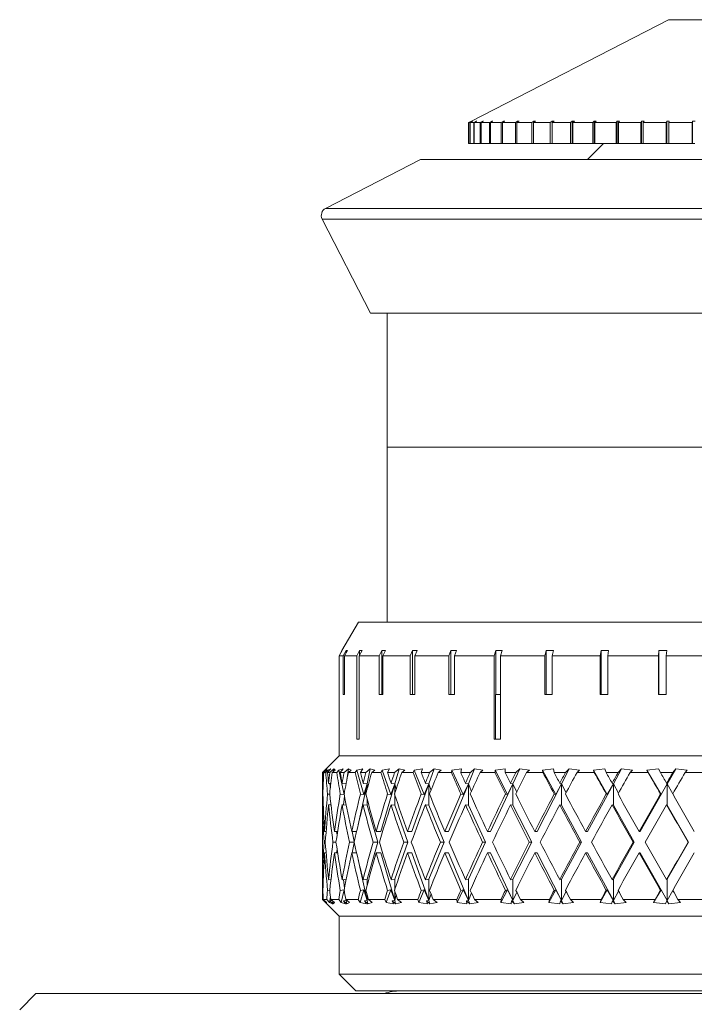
# Model space of a CAD drawing. Header units: inches. Extents: x 2.7 to 30.3, y 1.5 to 20.9.
# Tile 25 of 32: x 12 to 13.3, y 19 to 20.9. Entities that reach past the tile are written whole.
import ezdxf

# ---------------------------------------------------------------- set-up
doc = ezdxf.new("R2010")
doc.units = ezdxf.units.IN
doc.header["$MEASUREMENT"] = 0

msp = doc.modelspace()

# ---------------------------------------------------------------- linework, layer by layer
at = {"color": 7, "linetype": 'Continuous', "lineweight": 15}
for p, q in [((13.2104, 20.8655), (12.8414, 20.6757)), ((13.4074, 20.8655), (13.2104, 20.8655)), ((12.8414, 20.6757), (12.8364, 20.6731)), ((12.8385, 20.6731), (12.8435, 20.6757)), ((12.844, 20.6757), (12.839, 20.6731)), ((12.844, 20.6757), (12.8435, 20.6757)), ((12.8435, 20.6757), (12.8435, 20.6754)), ((12.8458, 20.6731), (12.8506, 20.6757)), ((12.8517, 20.6757), (12.8468, 20.6731)), ((12.8517, 20.6757), (12.8506, 20.6757)), ((12.8506, 20.6757), (12.8506, 20.6752)), ((12.858, 20.6731), (12.8628, 20.6757)), ((12.8643, 20.6757), (12.8596, 20.6731)), ((12.8643, 20.6757), (12.8628, 20.6757)), ((12.8628, 20.6757), (12.8628, 20.6749)), ((12.8753, 20.6731), (12.8798, 20.6757)), ((12.8819, 20.6757), (12.8773, 20.6731)), ((12.8819, 20.6757), (12.8798, 20.6757)), ((12.8798, 20.6757), (12.8798, 20.6746)), ((12.8973, 20.6731), (12.9016, 20.6757)), ((12.9041, 20.6757), (12.8997, 20.6731)), ((12.9041, 20.6757), (12.9016, 20.6757)), ((12.9016, 20.6757), (12.9016, 20.6742)), ((12.9238, 20.6731), (12.9278, 20.6757)), ((12.9307, 20.6757), (12.9267, 20.6731)), ((12.9307, 20.6757), (12.9278, 20.6757)), ((12.9278, 20.6757), (12.9278, 20.6738)), ((12.9545, 20.6731), (12.9582, 20.6757)), ((12.9615, 20.6757), (12.9578, 20.6731)), ((12.9615, 20.6757), (12.9582, 20.6757)), ((12.9582, 20.6757), (12.9582, 20.6734)), ((12.9891, 20.6731), (12.9924, 20.6757)), ((12.9961, 20.6757), (12.9924, 20.6757)), ((12.9924, 20.6757), (12.9924, 20.6338)), ((12.9961, 20.6757), (12.9928, 20.6731)), ((13.0272, 20.6731), (13.0301, 20.6757)), ((13.0342, 20.6757), (13.0301, 20.6757)), ((13.0301, 20.6757), (13.0301, 20.6338)), ((13.0342, 20.6757), (13.0312, 20.6731)), ((13.0684, 20.6731), (13.0709, 20.6757)), ((13.0752, 20.6757), (13.0709, 20.6757)), ((13.0709, 20.6757), (13.0709, 20.6338)), ((13.0752, 20.6757), (13.0727, 20.6731)), ((13.1122, 20.6731), (13.1142, 20.6757)), ((13.1188, 20.6757), (13.1142, 20.6757)), ((13.1142, 20.6757), (13.1142, 20.6338)), ((13.1188, 20.6757), (13.1168, 20.6731)), ((13.1582, 20.6731), (13.1597, 20.6757)), ((13.1645, 20.6757), (13.1597, 20.6757)), ((13.1597, 20.6757), (13.1597, 20.6338)), ((13.1645, 20.6757), (13.1629, 20.6731)), ((13.2058, 20.6731), (13.2069, 20.6757)), ((13.2117, 20.6757), (13.2069, 20.6757)), ((13.2069, 20.6757), (13.2069, 20.6338)), ((13.2117, 20.6757), (13.2107, 20.6731)), ((13.2546, 20.6731), (13.2551, 20.6757)), ((13.2601, 20.6757), (13.2551, 20.6757)), ((13.2551, 20.6757), (13.2551, 20.6338)), ((12.8385, 20.6731), (12.8364, 20.6731)), ((12.8364, 20.6338), (12.8364, 20.6731)), ((12.8385, 20.6338), (12.8385, 20.6731)), ((12.8458, 20.6731), (12.839, 20.6731)), ((12.839, 20.6338), (12.839, 20.6731)), ((12.8458, 20.6338), (12.8458, 20.6731)), ((12.858, 20.6731), (12.8468, 20.6731)), ((12.8468, 20.6338), (12.8468, 20.6731)), ((12.858, 20.6338), (12.858, 20.6731)), ((12.8753, 20.6731), (12.8596, 20.6731)), ((12.8596, 20.6338), (12.8596, 20.6731)), ((12.8753, 20.6338), (12.8753, 20.6731)), ((12.8973, 20.6731), (12.8773, 20.6731)), ((12.8773, 20.6338), (12.8773, 20.6731)), ((12.8973, 20.6338), (12.8973, 20.6731)), ((12.9238, 20.6731), (12.8997, 20.6731)), ((12.8997, 20.6338), (12.8997, 20.6731)), ((12.9238, 20.6338), (12.9238, 20.6731)), ((12.9545, 20.6731), (12.9267, 20.6731)), ((12.9267, 20.6338), (12.9267, 20.6731)), ((12.9545, 20.6338), (12.9545, 20.6731)), ((12.9891, 20.6731), (12.9578, 20.6731)), ((12.9578, 20.6338), (12.9578, 20.6731)), ((12.9891, 20.6338), (12.9891, 20.6731)), ((13.0272, 20.6731), (12.9928, 20.6731)), ((12.9928, 20.6338), (12.9928, 20.6731)), ((13.0272, 20.6338), (13.0272, 20.6731)), ((13.0684, 20.6731), (13.0312, 20.6731)), ((13.0312, 20.6338), (13.0312, 20.6731)), ((13.0684, 20.6338), (13.0684, 20.6731)), ((13.1122, 20.6731), (13.0727, 20.6731)), ((13.0727, 20.6338), (13.0727, 20.6731)), ((13.1122, 20.6338), (13.1122, 20.6731)), ((13.1582, 20.6731), (13.1168, 20.6731)), ((13.1168, 20.6338), (13.1168, 20.6731)), ((13.1582, 20.6338), (13.1582, 20.6731)), ((13.2058, 20.6731), (13.1629, 20.6731)), ((13.1629, 20.6338), (13.1629, 20.6731)), ((13.2058, 20.6338), (13.2058, 20.6731)), ((13.2546, 20.6731), (13.2107, 20.6731)), ((13.2107, 20.6338), (13.2107, 20.6731)), ((13.2546, 20.6338), (13.2546, 20.6731)), ((12.8385, 20.6338), (12.8364, 20.6338)), ((12.839, 20.6338), (12.8385, 20.6338)), ((12.8458, 20.6338), (12.839, 20.6338)), ((12.8468, 20.6338), (12.8458, 20.6338)), ((12.858, 20.6338), (12.8468, 20.6338)), ((12.8596, 20.6338), (12.858, 20.6338)), ((12.8753, 20.6338), (12.8596, 20.6338)), ((12.8773, 20.6338), (12.8753, 20.6338)), ((12.8973, 20.6338), (12.8773, 20.6338)), ((12.8997, 20.6338), (12.8973, 20.6338)), ((12.9238, 20.6338), (12.8997, 20.6338)), ((12.9267, 20.6338), (12.9238, 20.6338)), ((12.9545, 20.6338), (12.9267, 20.6338)), ((12.9578, 20.6338), (12.9545, 20.6338)), ((12.9891, 20.6338), (12.9578, 20.6338)), ((12.9924, 20.6338), (12.9891, 20.6338)), ((12.9924, 20.6338), (12.9928, 20.6338)), ((13.0272, 20.6338), (12.9928, 20.6338)), ((13.0301, 20.6338), (13.0272, 20.6338)), ((13.0301, 20.6338), (13.0312, 20.6338)), ((13.0684, 20.6338), (13.0312, 20.6338)), ((13.0887, 20.6338), (13.0587, 20.6038)), ((13.0709, 20.6338), (13.0684, 20.6338)), ((13.0709, 20.6338), (13.0727, 20.6338)), ((13.1122, 20.6338), (13.0727, 20.6338)), ((13.1142, 20.6338), (13.1122, 20.6338)), ((13.1142, 20.6338), (13.1168, 20.6338)), ((13.1582, 20.6338), (13.1168, 20.6338)), ((13.1597, 20.6338), (13.1582, 20.6338)), ((13.1597, 20.6338), (13.1629, 20.6338)), ((13.2058, 20.6338), (13.1629, 20.6338)), ((13.2069, 20.6338), (13.2058, 20.6338)), ((13.2069, 20.6338), (13.2107, 20.6338)), ((13.2546, 20.6338), (13.2107, 20.6338)), ((13.2551, 20.6338), (13.2546, 20.6338)), ((13.2551, 20.6338), (13.2596, 20.6338)), ((12.7464, 20.6038), (12.5688, 20.5124)), ((12.7465, 20.6038), (12.7464, 20.6038)), ((13.8714, 20.6038), (12.7465, 20.6038)), ((12.5688, 20.5124), (14.0491, 20.5124)), ((12.5623, 20.4922), (12.6529, 20.316)), ((12.5624, 20.4922), (12.5623, 20.4922)), ((14.0555, 20.4922), (12.5624, 20.4922)), ((12.653, 20.316), (12.6529, 20.316)), ((13.9649, 20.316), (12.653, 20.316)), ((12.6839, 20.316), (12.6839, 20.0656)), ((12.6839, 20.0656), (12.6839, 19.7378)), ((12.6839, 20.0656), (13.3089, 20.0656)), ((12.6839, 20.0656), (13.9339, 20.0656)), ((12.63, 19.7378), (12.5994, 19.6848)), ((12.63, 19.7378), (13.9879, 19.7378)), ((12.594, 19.6753), (12.5995, 19.6848)), ((12.5994, 19.6848), (12.594, 19.6753)), ((12.5994, 19.6848), (12.5994, 19.6847)), ((12.6072, 19.6848), (12.6018, 19.6753)), ((12.6042, 19.6753), (12.6096, 19.6848)), ((12.6072, 19.6848), (12.6096, 19.6848)), ((12.6072, 19.6848), (12.6072, 19.6806)), ((12.6323, 19.6848), (12.6271, 19.6753)), ((12.6318, 19.6753), (12.637, 19.6848)), ((12.6323, 19.6848), (12.637, 19.6848)), ((12.6323, 19.6848), (12.6323, 19.6763)), ((12.6741, 19.6848), (12.6692, 19.6753)), ((12.6741, 19.6848), (12.6809, 19.6848)), ((12.6741, 19.6848), (12.6741, 19.6026)), ((12.6761, 19.6753), (12.6809, 19.6848)), ((12.7315, 19.6848), (12.727, 19.6753)), ((12.7315, 19.6848), (12.7403, 19.6848)), ((12.7315, 19.6848), (12.7315, 19.6026)), ((12.7359, 19.6753), (12.7403, 19.6848)), ((12.8031, 19.6848), (12.7992, 19.6753)), ((12.8031, 19.6848), (12.8137, 19.6848)), ((12.8031, 19.6848), (12.8031, 19.6026)), ((12.8098, 19.6753), (12.8137, 19.6848)), ((12.8871, 19.6848), (12.8839, 19.6753)), ((12.8871, 19.6848), (12.8993, 19.6848)), ((12.8871, 19.6848), (12.8871, 19.6026)), ((12.8961, 19.6753), (12.8993, 19.6848)), ((12.9816, 19.6848), (12.9791, 19.6753)), ((12.9816, 19.6848), (12.9949, 19.6848)), ((12.9816, 19.6848), (12.9816, 19.6026)), ((12.9925, 19.6753), (12.9949, 19.6848)), ((13.0841, 19.6848), (13.0824, 19.6753)), ((13.0841, 19.6848), (13.0983, 19.6848)), ((13.0841, 19.6848), (13.0841, 19.6026)), ((13.0967, 19.6753), (13.0983, 19.6848)), ((13.1921, 19.6848), (13.1913, 19.6753)), ((13.1921, 19.6848), (13.2069, 19.6848)), ((13.1921, 19.6848), (13.1921, 19.6026)), ((13.2061, 19.6753), (13.2069, 19.6848)), ((12.594, 19.6753), (12.594, 19.6026)), ((12.594, 19.6026), (12.594, 19.6753)), ((12.6018, 19.6753), (12.594, 19.6753)), ((12.6018, 19.6753), (12.6018, 19.6026)), ((12.6042, 19.6026), (12.6042, 19.6753)), ((12.6271, 19.6753), (12.6042, 19.6753)), ((12.6271, 19.6753), (12.6271, 19.5188)), ((12.6318, 19.5188), (12.6318, 19.6753)), ((12.6692, 19.6753), (12.6318, 19.6753)), ((12.6692, 19.6753), (12.6692, 19.6026)), ((12.6761, 19.6026), (12.6761, 19.6753)), ((12.727, 19.6753), (12.6761, 19.6753)), ((12.727, 19.6753), (12.727, 19.6026)), ((12.7359, 19.6026), (12.7359, 19.6753)), ((12.7992, 19.6753), (12.7359, 19.6753)), ((12.7992, 19.6753), (12.7992, 19.6026)), ((12.8098, 19.6026), (12.8098, 19.6753)), ((12.8839, 19.6753), (12.8098, 19.6753)), ((12.8839, 19.6753), (12.8839, 19.5188)), ((12.8961, 19.5188), (12.8961, 19.6753)), ((12.9791, 19.6753), (12.8961, 19.6753)), ((12.9791, 19.6753), (12.9791, 19.6026)), ((12.9925, 19.6026), (12.9925, 19.6753)), ((13.0824, 19.6753), (12.9925, 19.6753)), ((13.0824, 19.6753), (13.0824, 19.6026)), ((13.0967, 19.6026), (13.0967, 19.6753)), ((13.1913, 19.6753), (13.0967, 19.6753)), ((13.1913, 19.6753), (13.1913, 19.6026)), ((13.2061, 19.6026), (13.2061, 19.6753)), ((13.303, 19.6753), (13.2061, 19.6753)), ((12.5939, 19.6026), (12.5939, 19.4878)), ((12.5939, 19.6026), (12.594, 19.6026)), ((12.6018, 19.6026), (12.6042, 19.6026)), ((12.6692, 19.6026), (12.6761, 19.6026)), ((12.727, 19.6026), (12.7359, 19.6026)), ((12.7992, 19.6026), (12.8098, 19.6026)), ((12.8868, 19.6026), (12.8868, 19.5188)), ((12.8868, 19.6026), (12.8961, 19.6026)), ((12.9791, 19.6026), (12.9925, 19.6026)), ((13.0824, 19.6026), (13.0967, 19.6026)), ((13.1913, 19.6026), (13.2061, 19.6026)), ((12.6271, 19.5188), (12.6318, 19.5188)), ((12.8839, 19.5188), (12.8961, 19.5188)), ((12.5939, 19.4878), (12.5685, 19.4623)), ((12.5939, 19.4878), (14.0239, 19.4878)), ((12.5674, 19.4612), (12.5627, 19.4566)), ((12.5629, 19.4566), (12.5697, 19.4635)), ((12.5709, 19.4635), (12.5637, 19.4566)), ((12.5653, 19.4566), (12.5702, 19.4612)), ((12.5674, 19.4612), (12.5674, 19.4611)), ((12.5731, 19.4612), (12.569, 19.4566)), ((12.5702, 19.4612), (12.5709, 19.4635)), ((12.5724, 19.4566), (12.5784, 19.4635)), ((12.5784, 19.4635), (12.5731, 19.4612)), ((12.5731, 19.4612), (12.5736, 19.458)), ((12.5841, 19.4635), (12.5765, 19.4566)), ((12.5813, 19.4566), (12.5864, 19.4612)), ((12.5841, 19.4635), (12.5838, 19.4589)), ((12.5864, 19.4612), (12.5841, 19.4635)), ((12.5932, 19.4612), (12.5897, 19.4566)), ((12.6014, 19.4635), (12.5932, 19.4612)), ((12.5932, 19.4612), (12.6032, 19.4155)), ((12.5962, 19.4566), (12.6014, 19.4635)), ((12.6115, 19.4635), (12.6034, 19.4566)), ((12.6115, 19.4635), (12.6086, 19.443)), ((12.6114, 19.4566), (12.6168, 19.4612)), ((12.6168, 19.4612), (12.6115, 19.4635)), ((12.6273, 19.4612), (12.6243, 19.4566)), ((12.6382, 19.4635), (12.6273, 19.4612)), ((12.6273, 19.4612), (12.6405, 19.4155)), ((12.6339, 19.4566), (12.6382, 19.4635)), ((12.6524, 19.4635), (12.6442, 19.4566)), ((12.6524, 19.4635), (12.6463, 19.4354)), ((12.6606, 19.4612), (12.6524, 19.4635)), ((12.655, 19.4566), (12.6606, 19.4612)), ((12.6746, 19.4612), (12.6723, 19.4566)), ((12.688, 19.4635), (12.6746, 19.4612)), ((12.6746, 19.4612), (12.6908, 19.4155)), ((12.6847, 19.4566), (12.688, 19.4635)), ((12.7061, 19.4635), (12.6978, 19.4566)), ((12.7061, 19.4635), (12.698, 19.4354)), ((12.717, 19.4612), (12.7061, 19.4635)), ((12.7114, 19.4566), (12.717, 19.4612)), ((12.7342, 19.4612), (12.7327, 19.4566)), ((12.7499, 19.4635), (12.7342, 19.4612)), ((12.7342, 19.4612), (12.7532, 19.4155)), ((12.7477, 19.4566), (12.7499, 19.4635)), ((12.7716, 19.4635), (12.7616, 19.4354)), ((12.7716, 19.4635), (12.7634, 19.4566)), ((12.785, 19.4612), (12.7716, 19.4635)), ((12.7795, 19.4566), (12.785, 19.4612)), ((12.805, 19.4612), (12.8043, 19.4566)), ((12.8227, 19.4635), (12.805, 19.4612)), ((12.805, 19.4612), (12.8264, 19.4155)), ((12.8216, 19.4566), (12.8227, 19.4635)), ((12.8475, 19.4635), (12.8358, 19.4354)), ((12.8475, 19.4635), (12.8396, 19.4566)), ((12.8632, 19.4612), (12.8475, 19.4635)), ((12.8578, 19.4566), (12.8632, 19.4612)), ((12.9049, 19.4635), (12.8857, 19.4612)), ((12.8857, 19.4612), (12.8857, 19.4566)), ((12.8857, 19.4612), (12.909, 19.4155)), ((12.905, 19.4566), (12.9049, 19.4635)), ((12.9324, 19.4635), (12.9192, 19.4354)), ((12.9324, 19.4635), (12.9249, 19.4566)), ((12.95, 19.4612), (12.9324, 19.4635)), ((12.9449, 19.4566), (12.95, 19.4612)), ((12.995, 19.4635), (12.9746, 19.4612)), ((12.9746, 19.4612), (12.9754, 19.4566)), ((12.9746, 19.4612), (12.9993, 19.4155)), ((12.9963, 19.4566), (12.995, 19.4635)), ((13.0246, 19.4635), (13.0103, 19.4354)), ((13.0246, 19.4635), (13.0176, 19.4566)), ((13.0438, 19.4612), (13.0246, 19.4635)), ((13.0392, 19.4566), (13.0438, 19.4612)), ((13.0912, 19.4635), (13.0699, 19.4612)), ((13.0699, 19.4612), (13.0715, 19.4566)), ((13.0699, 19.4612), (13.0957, 19.4155)), ((13.0936, 19.4566), (13.0912, 19.4635)), ((13.1223, 19.4635), (13.1071, 19.4354)), ((13.1223, 19.4635), (13.1161, 19.4566)), ((13.1428, 19.4612), (13.1223, 19.4635)), ((13.1386, 19.4566), (13.1428, 19.4612)), ((13.1917, 19.4635), (13.17, 19.4612)), ((13.17, 19.4612), (13.1723, 19.4566)), ((13.17, 19.4612), (13.1963, 19.4155)), ((13.1952, 19.4566), (13.1917, 19.4635)), ((13.2237, 19.4635), (13.2079, 19.4354)), ((13.2237, 19.4635), (13.2183, 19.4566)), ((13.245, 19.4612), (13.2237, 19.4635)), ((13.2414, 19.4566), (13.245, 19.4612)), ((12.5627, 19.4442), (12.5627, 19.3885)), ((12.5637, 19.4566), (12.5629, 19.4566)), ((12.569, 19.4566), (12.5653, 19.4566)), ((12.5765, 19.4566), (12.5724, 19.4566)), ((12.5897, 19.4566), (12.5813, 19.4566)), ((12.6034, 19.4566), (12.5962, 19.4566)), ((12.6243, 19.4566), (12.6114, 19.4566)), ((12.6442, 19.4566), (12.6339, 19.4566)), ((12.6723, 19.4566), (12.655, 19.4566)), ((12.6978, 19.4566), (12.6847, 19.4566)), ((12.7327, 19.4566), (12.7114, 19.4566)), ((12.7634, 19.4566), (12.7477, 19.4566)), ((12.8043, 19.4566), (12.7795, 19.4566)), ((12.8396, 19.4566), (12.8216, 19.4566)), ((12.8857, 19.4566), (12.8578, 19.4566)), ((12.9249, 19.4566), (12.905, 19.4566)), ((12.9754, 19.4566), (12.9449, 19.4566)), ((13.0176, 19.4566), (12.9963, 19.4566)), ((13.0715, 19.4566), (13.0392, 19.4566)), ((13.1161, 19.4566), (13.0936, 19.4566)), ((13.1723, 19.4566), (13.1386, 19.4566)), ((13.2183, 19.4566), (13.1952, 19.4566)), ((13.2757, 19.4566), (13.2414, 19.4566)), ((12.5644, 19.4363), (12.5632, 19.4364)), ((12.5787, 19.4359), (12.5743, 19.4364)), ((12.5767, 19.4361), (12.5778, 19.4282)), ((12.6071, 19.4355), (12.5997, 19.4364)), ((12.6463, 19.4354), (12.6296, 19.3585)), ((12.6463, 19.4354), (12.6389, 19.4364)), ((12.6405, 19.4155), (12.6463, 19.4354)), ((12.6463, 19.4354), (12.6463, 19.4247)), ((12.6476, 19.4295), (12.6463, 19.4354)), ((12.698, 19.4354), (12.6722, 19.3463)), ((12.6908, 19.4155), (12.698, 19.4354)), ((12.698, 19.4354), (12.6912, 19.4364)), ((12.698, 19.4354), (12.698, 19.4171)), ((12.7009, 19.4256), (12.698, 19.4354)), ((12.7616, 19.4354), (12.7298, 19.3463)), ((12.7532, 19.4155), (12.7616, 19.4354)), ((12.7616, 19.4354), (12.7555, 19.4364)), ((12.7616, 19.4354), (12.7616, 19.3954)), ((12.766, 19.4231), (12.7616, 19.4354)), ((12.8358, 19.4354), (12.7987, 19.3463)), ((12.8264, 19.4155), (12.8358, 19.4354)), ((12.8358, 19.4354), (12.8305, 19.4364)), ((12.8358, 19.4354), (12.8358, 19.3954)), ((12.8417, 19.4214), (12.8358, 19.4354)), ((12.9192, 19.4354), (12.8775, 19.3463)), ((12.909, 19.4155), (12.9192, 19.4354)), ((12.9192, 19.4354), (12.9149, 19.4364)), ((12.9192, 19.4354), (12.9192, 19.3954)), ((12.9265, 19.42), (12.9192, 19.4354)), ((13.0103, 19.4354), (12.9647, 19.3463)), ((12.9993, 19.4155), (13.0103, 19.4354)), ((13.0103, 19.4354), (13.0069, 19.4364)), ((13.0103, 19.4354), (13.0103, 19.3954)), ((13.0188, 19.4188), (13.0103, 19.4354)), ((13.1071, 19.4354), (13.0587, 19.3463)), ((13.0957, 19.4155), (13.1071, 19.4354)), ((13.1071, 19.4354), (13.1048, 19.4364)), ((13.1071, 19.4354), (13.1071, 19.3954)), ((13.1168, 19.4178), (13.1071, 19.4354)), ((13.2079, 19.4354), (13.1575, 19.3463)), ((13.1963, 19.4155), (13.2079, 19.4354)), ((13.2079, 19.4354), (13.2067, 19.4364)), ((13.2185, 19.4168), (13.2079, 19.4354)), ((13.2079, 19.4354), (13.2079, 19.3954)), ((12.5629, 19.4164), (12.5637, 19.4163)), ((12.5724, 19.4164), (12.5765, 19.4159)), ((12.5962, 19.4164), (12.6032, 19.4155)), ((12.6042, 19.4121), (12.602, 19.3961)), ((12.6032, 19.4155), (12.6038, 19.4187)), ((12.6339, 19.4164), (12.6405, 19.4155)), ((12.6463, 19.4081), (12.6463, 19.3954)), ((12.6848, 19.4164), (12.6908, 19.4155)), ((12.698, 19.4157), (12.698, 19.3954)), ((12.7478, 19.4164), (12.7532, 19.4155)), ((12.8217, 19.4164), (12.8264, 19.4155)), ((12.9051, 19.4164), (12.909, 19.4155)), ((12.9964, 19.4164), (12.9993, 19.4155)), ((13.0937, 19.4164), (13.0957, 19.4155)), ((13.1953, 19.4164), (13.1963, 19.4155)), ((12.5644, 19.3963), (12.5632, 19.3964)), ((12.5788, 19.3959), (12.5743, 19.3964)), ((12.6075, 19.3954), (12.5997, 19.3964)), ((12.6463, 19.3954), (12.6389, 19.3964)), ((12.6463, 19.3954), (12.6664, 19.3263)), ((12.698, 19.3954), (12.6912, 19.3964)), ((12.698, 19.3954), (12.7226, 19.3263)), ((12.7616, 19.3954), (12.7555, 19.3964)), ((12.7616, 19.3954), (12.7904, 19.3263)), ((12.8358, 19.3954), (12.8305, 19.3964)), ((12.8358, 19.3954), (12.8682, 19.3263)), ((12.9192, 19.3954), (12.9149, 19.3964)), ((12.9192, 19.3954), (12.9545, 19.3263)), ((13.0103, 19.3954), (13.0069, 19.3964)), ((13.0103, 19.3954), (13.0478, 19.3263)), ((13.1071, 19.3954), (13.1048, 19.3964)), ((13.1071, 19.3954), (13.1462, 19.3263)), ((13.2079, 19.3954), (13.2067, 19.3964)), ((13.2079, 19.3954), (13.2477, 19.3263)), ((12.5627, 19.3485), (12.5627, 19.304)), ((12.5698, 19.3463), (12.567, 19.3463)), ((12.5912, 19.3463), (12.5853, 19.3463)), ((12.5893, 19.3463), (12.5902, 19.3398)), ((12.6267, 19.3463), (12.6177, 19.3463)), ((12.6182, 19.3463), (12.6223, 19.3273)), ((12.6722, 19.3463), (12.6635, 19.3463)), ((12.7298, 19.3463), (12.7219, 19.3463)), ((12.7987, 19.3463), (12.7917, 19.3463)), ((12.8775, 19.3463), (12.8717, 19.3463)), ((12.9647, 19.3463), (12.9601, 19.3463)), ((13.0587, 19.3463), (13.0553, 19.3463)), ((13.1575, 19.3463), (13.1554, 19.3463)), ((12.5683, 19.3263), (12.5658, 19.3263)), ((12.5882, 19.3263), (12.5825, 19.3263)), ((12.5902, 19.3127), (12.5893, 19.3063)), ((12.6221, 19.3263), (12.6134, 19.3263)), ((12.6223, 19.3252), (12.6182, 19.3063)), ((12.6664, 19.3263), (12.6463, 19.2571)), ((12.6664, 19.3263), (12.6578, 19.3263)), ((12.7226, 19.3263), (12.698, 19.2571)), ((12.7226, 19.3263), (12.7149, 19.3263)), ((12.7904, 19.3263), (12.7616, 19.2571)), ((12.7904, 19.3263), (12.7835, 19.3263)), ((12.8682, 19.3263), (12.8358, 19.2571)), ((12.8682, 19.3263), (12.8623, 19.3263)), ((12.9545, 19.3263), (12.9192, 19.2571)), ((12.9545, 19.3263), (12.9499, 19.3263)), ((13.0478, 19.3263), (13.0103, 19.2571)), ((13.0478, 19.3263), (13.0444, 19.3263)), ((13.1462, 19.3263), (13.1071, 19.2571)), ((13.1462, 19.3263), (13.1441, 19.3263)), ((13.2477, 19.3263), (13.2079, 19.2571)), ((13.2477, 19.3263), (13.247, 19.3263)), ((12.5698, 19.3063), (12.567, 19.3063)), ((12.5912, 19.3063), (12.5853, 19.3063)), ((12.6267, 19.3063), (12.6177, 19.3063)), ((12.6296, 19.294), (12.6463, 19.2171)), ((12.6722, 19.3063), (12.6635, 19.3063)), ((12.6722, 19.3063), (12.698, 19.2171)), ((12.7298, 19.3063), (12.7219, 19.3063)), ((12.7298, 19.3063), (12.7616, 19.2171)), ((12.7987, 19.3063), (12.7917, 19.3063)), ((12.7987, 19.3063), (12.8358, 19.2171)), ((12.8775, 19.3063), (12.8717, 19.3063)), ((12.8775, 19.3063), (12.9192, 19.2171)), ((12.9647, 19.3063), (12.9601, 19.3063)), ((12.9647, 19.3063), (13.0103, 19.2171)), ((13.0587, 19.3063), (13.0553, 19.3063)), ((13.0587, 19.3063), (13.1071, 19.2171)), ((13.1575, 19.3063), (13.1554, 19.3063)), ((13.1575, 19.3063), (13.2079, 19.2171)), ((12.5627, 19.264), (12.5627, 19.2191)), ((12.5632, 19.2561), (12.5644, 19.2562)), ((12.5743, 19.2561), (12.5788, 19.2566)), ((12.5997, 19.2561), (12.6075, 19.2571)), ((12.602, 19.2564), (12.6042, 19.2404)), ((12.6389, 19.2561), (12.6463, 19.2571)), ((12.6463, 19.2571), (12.6463, 19.2444)), ((12.6912, 19.2561), (12.698, 19.2571)), ((12.698, 19.2571), (12.698, 19.2368)), ((12.7555, 19.2561), (12.7616, 19.2571)), ((12.7616, 19.2571), (12.7616, 19.2171)), ((12.8305, 19.2561), (12.8358, 19.2571)), ((12.8358, 19.2571), (12.8358, 19.2171)), ((12.9149, 19.2561), (12.9192, 19.2571)), ((12.9192, 19.2571), (12.9192, 19.2171)), ((13.0069, 19.2561), (13.0103, 19.2571)), ((13.0103, 19.2571), (13.0103, 19.2171)), ((13.1048, 19.2561), (13.1071, 19.2571)), ((13.1071, 19.2571), (13.1071, 19.2171)), ((13.2067, 19.2561), (13.2079, 19.2571)), ((13.2079, 19.2571), (13.2079, 19.2171)), ((12.6032, 19.237), (12.5962, 19.2361)), ((12.6032, 19.237), (12.598, 19.2131)), ((12.6038, 19.2338), (12.6032, 19.237)), ((12.6405, 19.237), (12.6336, 19.2131)), ((12.6405, 19.237), (12.6339, 19.2361)), ((12.6463, 19.2171), (12.6405, 19.237)), ((12.6908, 19.237), (12.6823, 19.2131)), ((12.6908, 19.237), (12.6848, 19.2361)), ((12.698, 19.2171), (12.6908, 19.237)), ((12.7532, 19.237), (12.7433, 19.2131)), ((12.7532, 19.237), (12.7478, 19.2361)), ((12.7616, 19.2171), (12.7532, 19.237)), ((12.8264, 19.237), (12.8152, 19.2131)), ((12.8264, 19.237), (12.8217, 19.2361)), ((12.8358, 19.2171), (12.8264, 19.237)), ((12.909, 19.237), (12.8968, 19.2131)), ((12.909, 19.237), (12.9051, 19.2361)), ((12.9192, 19.2171), (12.909, 19.237)), ((12.9993, 19.237), (12.9864, 19.2131)), ((12.9993, 19.237), (12.9964, 19.2361)), ((13.0103, 19.2171), (12.9993, 19.237)), ((13.0957, 19.237), (13.0822, 19.2131)), ((13.0957, 19.237), (13.0937, 19.2361)), ((13.1071, 19.2171), (13.0957, 19.237)), ((13.1963, 19.237), (13.1825, 19.2131)), ((13.1963, 19.237), (13.1953, 19.2361)), ((13.2079, 19.2171), (13.1963, 19.237)), ((12.5627, 19.2191), (12.5939, 19.1878)), ((12.5627, 19.2191), (12.5627, 19.2191)), ((12.5627, 19.2191), (12.5687, 19.2131)), ((12.5637, 19.2362), (12.5629, 19.2361)), ((12.5706, 19.2131), (12.5643, 19.2191)), ((12.5643, 19.2191), (12.5709, 19.2191)), ((12.5709, 19.2191), (12.5762, 19.2131)), ((12.5765, 19.2366), (12.5724, 19.2361)), ((12.5778, 19.2243), (12.5762, 19.2131)), ((12.5851, 19.2131), (12.5784, 19.2191)), ((12.5784, 19.2191), (12.5934, 19.2191)), ((12.5934, 19.2191), (12.598, 19.2131)), ((12.6137, 19.2131), (12.6067, 19.2191)), ((12.6067, 19.2191), (12.6298, 19.2191)), ((12.6075, 19.2171), (12.6072, 19.2187)), ((12.6073, 19.2185), (12.6075, 19.2171)), ((12.6075, 19.2184), (12.6075, 19.2171)), ((12.6298, 19.2191), (12.6336, 19.2131)), ((12.6463, 19.2279), (12.6463, 19.2171)), ((12.6463, 19.2171), (12.6476, 19.223)), ((12.6559, 19.2131), (12.6487, 19.2191)), ((12.6487, 19.2191), (12.6794, 19.2191)), ((12.6794, 19.2191), (12.6823, 19.2131)), ((12.698, 19.2354), (12.698, 19.2171)), ((12.698, 19.2171), (12.7009, 19.2269)), ((12.7107, 19.2131), (12.7035, 19.2191)), ((12.7035, 19.2191), (12.7413, 19.2191)), ((12.7413, 19.2191), (12.7433, 19.2131)), ((12.7616, 19.2171), (12.766, 19.2294)), ((12.7773, 19.2131), (12.7701, 19.2191)), ((12.7701, 19.2191), (12.8143, 19.2191)), ((12.8143, 19.2191), (12.8152, 19.2131)), ((12.8358, 19.2171), (12.8417, 19.2312)), ((12.8541, 19.2131), (12.8472, 19.2191)), ((12.8472, 19.2191), (12.8969, 19.2191)), ((12.8969, 19.2191), (12.8968, 19.2131)), ((12.9192, 19.2171), (12.9265, 19.2326)), ((12.9398, 19.2131), (12.9333, 19.2191)), ((12.9333, 19.2191), (12.9874, 19.2191)), ((12.9874, 19.2191), (12.9864, 19.2131)), ((13.0103, 19.2171), (13.0188, 19.2337)), ((13.0327, 19.2131), (13.0267, 19.2191)), ((13.0267, 19.2191), (13.0843, 19.2191)), ((13.0843, 19.2191), (13.0822, 19.2131)), ((13.1071, 19.2171), (13.1168, 19.2347)), ((13.131, 19.2131), (13.1256, 19.2191)), ((13.1256, 19.2191), (13.1855, 19.2191)), ((13.1855, 19.2191), (13.1825, 19.2131)), ((13.2079, 19.2171), (13.2185, 19.2357)), ((13.2327, 19.2131), (13.228, 19.2191)), ((13.228, 19.2191), (13.2892, 19.2191)), ((12.5659, 19.2164), (12.567, 19.2165)), ((12.571, 19.2111), (12.5659, 19.2164)), ((12.5659, 19.2164), (12.5713, 19.2111)), ((12.5687, 19.2135), (12.5687, 19.2131)), ((12.5687, 19.2131), (12.571, 19.2111)), ((12.5713, 19.2111), (12.5706, 19.2131)), ((12.5762, 19.2131), (12.5816, 19.2111)), ((12.5769, 19.2164), (12.5808, 19.2169)), ((12.5816, 19.2111), (12.5769, 19.2164)), ((12.5769, 19.2164), (12.5828, 19.2111)), ((12.5825, 19.2154), (12.5828, 19.2111)), ((12.5828, 19.2111), (12.5851, 19.2131)), ((12.598, 19.2131), (12.6062, 19.2111)), ((12.6023, 19.2164), (12.6075, 19.2171)), ((12.6062, 19.2111), (12.6023, 19.2164)), ((12.6023, 19.2164), (12.6084, 19.2111)), ((12.6075, 19.2171), (12.6077, 19.2182)), ((12.6075, 19.2171), (12.6084, 19.2111)), ((12.6084, 19.2111), (12.6137, 19.2131)), ((12.6336, 19.2131), (12.6446, 19.2111)), ((12.6413, 19.2164), (12.6463, 19.2171)), ((12.6446, 19.2111), (12.6413, 19.2164)), ((12.6413, 19.2164), (12.6476, 19.2111)), ((12.6463, 19.2171), (12.6476, 19.2111)), ((12.6476, 19.2111), (12.6559, 19.2131)), ((12.6823, 19.2131), (12.6959, 19.2111)), ((12.6934, 19.2164), (12.698, 19.2171)), ((12.6959, 19.2111), (12.6934, 19.2164)), ((12.6934, 19.2164), (12.6997, 19.2111)), ((12.698, 19.2171), (12.6997, 19.2111)), ((12.6997, 19.2111), (12.7107, 19.2131)), ((12.7433, 19.2131), (12.7591, 19.2111)), ((12.7575, 19.2164), (12.7616, 19.2171)), ((12.7591, 19.2111), (12.7575, 19.2164)), ((12.7575, 19.2164), (12.7637, 19.2111)), ((12.7616, 19.2171), (12.7637, 19.2111)), ((12.7637, 19.2111), (12.7773, 19.2131)), ((12.8152, 19.2131), (12.833, 19.2111)), ((12.8322, 19.2164), (12.8358, 19.2171)), ((12.833, 19.2111), (12.8322, 19.2164)), ((12.8322, 19.2164), (12.8383, 19.2111)), ((12.8358, 19.2171), (12.8383, 19.2111)), ((12.8383, 19.2111), (12.8541, 19.2131)), ((12.8968, 19.2131), (12.9162, 19.2111)), ((12.9162, 19.2111), (12.9163, 19.2164)), ((12.9163, 19.2164), (12.9192, 19.2171)), ((12.9163, 19.2164), (12.922, 19.2111)), ((12.9192, 19.2171), (12.922, 19.2111)), ((12.922, 19.2111), (12.9398, 19.2131)), ((12.9864, 19.2131), (13.007, 19.2111)), ((13.007, 19.2111), (13.008, 19.2164)), ((13.008, 19.2164), (13.0103, 19.2171)), ((13.008, 19.2164), (13.0133, 19.2111)), ((13.0103, 19.2171), (13.0133, 19.2111)), ((13.0133, 19.2111), (13.0327, 19.2131)), ((13.0822, 19.2131), (13.1037, 19.2111)), ((13.1037, 19.2111), (13.1056, 19.2164)), ((13.1056, 19.2164), (13.1071, 19.2171)), ((13.1056, 19.2164), (13.1103, 19.2111)), ((13.1071, 19.2171), (13.1103, 19.2111)), ((13.1103, 19.2111), (13.131, 19.2131)), ((13.1825, 19.2131), (13.2044, 19.2111)), ((13.2044, 19.2111), (13.2071, 19.2164)), ((13.2071, 19.2164), (13.2079, 19.2171)), ((13.2071, 19.2164), (13.2112, 19.2111)), ((13.2079, 19.2171), (13.2112, 19.2111)), ((13.2112, 19.2111), (13.2327, 19.2131)), ((12.5939, 19.1878), (12.5939, 19.0791)), ((12.5939, 19.1878), (14.0239, 19.1878)), ((12.5939, 19.0791), (12.6252, 19.0478)), ((12.5939, 19.0791), (14.0239, 19.0791)), ((11.9964, 19.0123), (12.0269, 19.0428)), ((12.0269, 19.0428), (14.5909, 19.0428)), ((13.9927, 19.0478), (12.6252, 19.0478))]:
    msp.add_line(p, q, dxfattribs=at)
for centre, radius, start, end in [((12.5757, 20.4991), 0.015, 117.21, 207.21), ((12.7088, 18.9542), 0.0937, 90, 108.8055)]:
    msp.add_arc(centre, radius, start, end, dxfattribs=at)
for centre, major_axis, ratio, start_param, end_param in [((13.3089, 19.3063), (-0.1183, 1.2908), 0.570827, 1.401957, 1.433195), ((13.3089, 19.3463), (-0.1183, 1.2908), 0.570827, 1.433063, 1.448707), ((13.3089, 19.3463), (-0.0365, 1.2924), 0.576734, 1.469034, 1.484677), ((13.3089, 19.3063), (-0.0365, 1.2924), 0.576734, 1.437927, 1.469166), ((13.3089, 19.3063), (-0.2604, 1.2847), 0.54434, 1.344343, 1.375581), ((13.3089, 19.3463), (-0.2604, 1.2847), 0.54434, 1.375449, 1.391093), ((13.3089, 19.3463), (0.1183, 1.2908), 0.570827, 1.537616, 1.55326), ((13.3089, 19.3063), (0.1183, 1.2908), 0.570827, 1.50651, 1.537748), ((13.3089, 19.3063), (-0.3801, 1.2784), 0.502342, 1.305953, 1.337191), ((13.3089, 19.3463), (-0.3801, 1.2784), 0.502342, 1.337059, 1.352703), ((13.3089, 19.3463), (0.2604, 1.2847), 0.54434, 1.59523, 1.610874), ((13.3089, 19.3063), (0.2604, 1.2847), 0.54434, 1.564124, 1.595362), ((13.3089, 19.3063), (-0.4766, 1.2746), 0.450539, 1.28734, 1.318578), ((13.3089, 19.3463), (-0.4766, 1.2746), 0.450539, 1.318446, 1.33409), ((13.3089, 19.3463), (0.3801, 1.2784), 0.502342, 1.63362, 1.649264), ((13.3089, 19.3063), (0.3801, 1.2784), 0.502342, 1.602514, 1.633752), ((13.3089, 19.3063), (-0.553, 1.2741), 0.393319, 1.285167, 1.316405), ((13.3089, 19.3463), (-0.553, 1.2741), 0.393319, 1.316273, 1.331917), ((13.3089, 19.3463), (0.4766, 1.2746), 0.450539, 1.652233, 1.667877), ((13.3089, 19.3063), (0.4766, 1.2746), 0.450539, 1.621127, 1.652365), ((13.3089, 19.3063), (-0.613, 1.2763), 0.333475, 1.295417, 1.326655), ((13.3089, 19.3463), (-0.613, 1.2763), 0.333475, 1.326524, 1.342167), ((13.3089, 19.3463), (0.553, 1.2741), 0.393319, 1.654406, 1.67005), ((13.3089, 19.3063), (0.553, 1.2741), 0.393319, 1.6233, 1.654538), ((13.3089, 19.3063), (-0.6597, 1.28), 0.272593, 1.314661, 1.345899), ((13.3089, 19.3463), (-0.6597, 1.28), 0.272593, 1.345767, 1.361411), ((13.3089, 19.3463), (0.613, 1.2763), 0.333475, 1.644156, 1.659799), ((13.3089, 19.3063), (0.613, 1.2763), 0.333475, 1.613049, 1.644287), ((13.3089, 19.3063), (-0.6951, 1.2842), 0.21149, 1.340256, 1.371494), ((13.3089, 19.3463), (-0.6951, 1.2842), 0.21149, 1.371362, 1.387006), ((13.3089, 19.3463), (0.6597, 1.28), 0.272593, 1.624912, 1.640556), ((13.3089, 19.3063), (0.6597, 1.28), 0.272593, 1.593806, 1.625044), ((13.3089, 19.3063), (-0.7206, 1.288), 0.150528, 1.370211, 1.401449), ((13.3089, 19.3463), (-0.7206, 1.288), 0.150528, 1.401318, 1.416961), ((13.3089, 19.3463), (0.6951, 1.2842), 0.21149, 1.599317, 1.61496), ((13.3089, 19.3063), (0.6951, 1.2842), 0.21149, 1.568211, 1.599449), ((13.3089, 19.3063), (-0.7372, 1.2908), 0.089804, 1.402992, 1.43423), ((13.3089, 19.3463), (-0.7372, 1.2908), 0.089804, 1.434098, 1.449742), ((13.3089, 19.3463), (0.7206, 1.288), 0.150528, 1.569362, 1.585005), ((13.3089, 19.3063), (0.7206, 1.288), 0.150528, 1.538255, 1.569494), ((13.3089, 19.3063), (-0.7453, 1.2924), 0.029269, 1.437356, 1.468594), ((13.3089, 19.3463), (-0.7453, 1.2924), 0.029269, 1.468462, 1.484105), ((13.3089, 19.3463), (0.7372, 1.2908), 0.089804, 1.536581, 1.552225), ((13.3089, 19.3063), (0.7372, 1.2908), 0.089804, 1.505475, 1.536713), ((13.3089, 19.3463), (-0.0365, 1.2924), 0.576734, 1.500189, 1.537291), ((13.3089, 19.3463), (-0.1183, 1.2908), 0.570827, 1.464218, 1.51852), ((13.3089, 19.3463), (0.1183, 1.2908), 0.570827, 1.568772, 1.623073), ((13.3089, 19.3463), (-0.2604, 1.2847), 0.54434, 1.406604, 1.460906), ((13.3089, 19.3463), (0.2604, 1.2847), 0.54434, 1.626386, 1.680687), ((13.3089, 19.3463), (-0.3801, 1.2784), 0.502342, 1.368214, 1.422516), ((13.3089, 19.3463), (0.3801, 1.2784), 0.502342, 1.664775, 1.719077), ((13.3089, 19.3463), (-0.4766, 1.2746), 0.450539, 1.349602, 1.403903), ((13.3089, 19.3463), (0.4766, 1.2746), 0.450539, 1.683388, 1.73769), ((13.3089, 19.3463), (-0.553, 1.2741), 0.393319, 1.347429, 1.40173), ((13.3089, 19.3463), (0.553, 1.2741), 0.393319, 1.685561, 1.739863), ((13.3089, 19.3463), (-0.613, 1.2763), 0.333475, 1.357679, 1.41198), ((13.3089, 19.3463), (0.613, 1.2763), 0.333475, 1.675311, 1.729612), ((13.3089, 19.3463), (-0.6597, 1.28), 0.272593, 1.376922, 1.431224), ((13.3089, 19.3463), (0.6597, 1.28), 0.272593, 1.656067, 1.710369), ((13.3089, 19.3463), (-0.6951, 1.2842), 0.21149, 1.402518, 1.456819), ((13.3089, 19.3463), (0.6951, 1.2842), 0.21149, 1.630472, 1.684774), ((13.3089, 19.3463), (-0.7206, 1.288), 0.150528, 1.432473, 1.486774), ((13.3089, 19.3463), (0.7206, 1.288), 0.150528, 1.600517, 1.654819), ((13.3089, 19.3463), (-0.7372, 1.2908), 0.089804, 1.465253, 1.519555), ((13.3089, 19.3463), (0.7372, 1.2908), 0.089804, 1.567736, 1.622038), ((13.3089, 19.3463), (-0.7453, 1.2924), 0.029269, 1.499617, 1.553919), ((13.3089, 19.3063), (-0.0365, 1.2924), 0.576734, 1.484677, 1.521809), ((13.3089, 19.3063), (-0.1183, 1.2908), 0.570827, 1.448707, 1.503046), ((13.3089, 19.3063), (0.1183, 1.2908), 0.570827, 1.55326, 1.607599), ((13.3089, 19.3063), (-0.2604, 1.2847), 0.54434, 1.391093, 1.445432), ((13.3089, 19.3063), (0.2604, 1.2847), 0.54434, 1.610874, 1.665213), ((13.3089, 19.3063), (-0.3801, 1.2784), 0.502342, 1.352703, 1.407042), ((13.3089, 19.3063), (0.3801, 1.2784), 0.502342, 1.649264, 1.703603), ((13.3089, 19.3063), (-0.4766, 1.2746), 0.450539, 1.33409, 1.388429), ((13.3089, 19.3063), (0.4766, 1.2746), 0.450539, 1.667877, 1.722216), ((13.3089, 19.3063), (-0.553, 1.2741), 0.393319, 1.331917, 1.386256), ((13.3089, 19.3063), (0.553, 1.2741), 0.393319, 1.67005, 1.724389), ((13.3089, 19.3063), (-0.613, 1.2763), 0.333475, 1.342167, 1.396506), ((13.3089, 19.3063), (0.613, 1.2763), 0.333475, 1.659799, 1.714138), ((13.3089, 19.3063), (-0.6597, 1.28), 0.272593, 1.361411, 1.41575), ((13.3089, 19.3063), (0.6597, 1.28), 0.272593, 1.640556, 1.694895), ((13.3089, 19.3063), (-0.6951, 1.2842), 0.21149, 1.387006, 1.441345), ((13.3089, 19.3063), (0.6951, 1.2842), 0.21149, 1.61496, 1.6693), ((13.3089, 19.3063), (-0.7206, 1.288), 0.150528, 1.416961, 1.4713), ((13.3089, 19.3063), (0.7206, 1.288), 0.150528, 1.585005, 1.639345), ((13.3089, 19.3063), (-0.7372, 1.2908), 0.089804, 1.449742, 1.504081), ((13.3089, 19.3063), (0.7372, 1.2908), 0.089804, 1.552225, 1.606564), ((13.3089, 19.3063), (-0.7453, 1.2924), 0.029269, 1.484105, 1.538445), ((13.3089, 19.3463), (0.1183, 1.2908), 0.570827, 1.638547, 1.692886), ((13.3089, 19.3463), (-0.1183, 1.2908), 0.570827, 1.533994, 1.588333), ((13.3089, 19.3463), (0.2604, 1.2847), 0.54434, 1.696161, 1.7505), ((13.3089, 19.3463), (-0.2604, 1.2847), 0.54434, 1.47638, 1.530719), ((13.3089, 19.3463), (0.3801, 1.2784), 0.502342, 1.734551, 1.78889), ((13.3089, 19.3463), (-0.3801, 1.2784), 0.502342, 1.43799, 1.492329), ((13.3089, 19.3463), (0.4766, 1.2746), 0.450539, 1.753164, 1.807503), ((13.3089, 19.3463), (-0.4766, 1.2746), 0.450539, 1.419377, 1.473716), ((13.3089, 19.3463), (0.553, 1.2741), 0.393319, 1.755337, 1.809676), ((13.3089, 19.3463), (-0.553, 1.2741), 0.393319, 1.417204, 1.471543), ((13.3089, 19.3463), (0.613, 1.2763), 0.333475, 1.745086, 1.799425), ((13.3089, 19.3463), (-0.613, 1.2763), 0.333475, 1.427454, 1.481794), ((13.3089, 19.3463), (0.6597, 1.28), 0.272593, 1.725843, 1.780182), ((13.3089, 19.3463), (-0.6597, 1.28), 0.272593, 1.446698, 1.501037), ((13.3089, 19.3463), (0.6951, 1.2842), 0.21149, 1.700248, 1.754587), ((13.3089, 19.3463), (-0.6951, 1.2842), 0.21149, 1.472293, 1.526632), ((13.3089, 19.3463), (0.7206, 1.288), 0.150528, 1.670293, 1.724632), ((13.3089, 19.3463), (-0.7206, 1.288), 0.150528, 1.502248, 1.556587), ((13.3089, 19.3463), (0.7372, 1.2908), 0.089804, 1.637512, 1.691851), ((13.3089, 19.3463), (-0.7372, 1.2908), 0.089804, 1.535029, 1.589368), ((13.3089, 19.3463), (0.7453, 1.2924), 0.029269, 1.603148, 1.657487), ((13.3089, 19.3463), (0.0365, 1.2924), 0.576734, 1.619784, 1.656915), ((13.3089, 19.3063), (0.1183, 1.2908), 0.570827, 1.623073, 1.677374), ((13.3089, 19.3063), (-0.1183, 1.2908), 0.570827, 1.51852, 1.572821), ((13.3089, 19.3063), (0.2604, 1.2847), 0.54434, 1.680687, 1.734988), ((13.3089, 19.3063), (-0.2604, 1.2847), 0.54434, 1.460906, 1.515207), ((13.3089, 19.3063), (0.3801, 1.2784), 0.502342, 1.719077, 1.773378), ((13.3089, 19.3063), (-0.3801, 1.2784), 0.502342, 1.422516, 1.476817), ((13.3089, 19.3063), (0.4766, 1.2746), 0.450539, 1.73769, 1.791991), ((13.3089, 19.3063), (-0.4766, 1.2746), 0.450539, 1.403903, 1.458204), ((13.3089, 19.3063), (0.553, 1.2741), 0.393319, 1.739863, 1.794164), ((13.3089, 19.3063), (-0.553, 1.2741), 0.393319, 1.40173, 1.456031), ((13.3089, 19.3063), (0.613, 1.2763), 0.333475, 1.729612, 1.783914), ((13.3089, 19.3063), (-0.613, 1.2763), 0.333475, 1.41198, 1.466282), ((13.3089, 19.3063), (0.6597, 1.28), 0.272593, 1.710369, 1.76467), ((13.3089, 19.3063), (-0.6597, 1.28), 0.272593, 1.431224, 1.485525), ((13.3089, 19.3063), (0.6951, 1.2842), 0.21149, 1.684774, 1.739075), ((13.3089, 19.3063), (-0.6951, 1.2842), 0.21149, 1.456819, 1.51112), ((13.3089, 19.3063), (0.7206, 1.288), 0.150528, 1.654819, 1.70912), ((13.3089, 19.3063), (-0.7206, 1.288), 0.150528, 1.486774, 1.541075), ((13.3089, 19.3063), (0.7372, 1.2908), 0.089804, 1.622038, 1.676339), ((13.3089, 19.3063), (-0.7372, 1.2908), 0.089804, 1.519555, 1.573856), ((13.3089, 19.3063), (0.7453, 1.2924), 0.029269, 1.587674, 1.641975), ((13.3089, 19.3063), (0.0365, 1.2924), 0.576734, 1.604301, 1.641404), ((13.3089, 19.3463), (0.1183, 1.2908), 0.570827, 1.708398, 1.721626), ((13.3089, 19.3463), (0.0365, 1.2924), 0.576734, 1.672427, 1.685655), ((13.3089, 19.3463), (0.2604, 1.2847), 0.54434, 1.766012, 1.77924), ((13.3089, 19.3463), (-0.1183, 1.2908), 0.570827, 1.603845, 1.617073), ((13.3089, 19.3463), (0.3801, 1.2784), 0.502342, 1.804402, 1.81763), ((13.3089, 19.3463), (-0.2604, 1.2847), 0.54434, 1.546231, 1.559459), ((13.3089, 19.3463), (0.4766, 1.2746), 0.450539, 1.823015, 1.836243), ((13.3089, 19.3463), (-0.3801, 1.2784), 0.502342, 1.507841, 1.521069), ((13.3089, 19.3463), (0.553, 1.2741), 0.393319, 1.825188, 1.838416), ((13.3089, 19.3463), (-0.4766, 1.2746), 0.450539, 1.489228, 1.502456), ((13.3089, 19.3463), (0.613, 1.2763), 0.333475, 1.814937, 1.828165), ((13.3089, 19.3463), (-0.553, 1.2741), 0.393319, 1.487055, 1.500283), ((13.3089, 19.3463), (0.6597, 1.28), 0.272593, 1.795694, 1.808922), ((13.3089, 19.3463), (-0.613, 1.2763), 0.333475, 1.497305, 1.510534), ((13.3089, 19.3463), (0.6951, 1.2842), 0.21149, 1.770099, 1.783327), ((13.3089, 19.3463), (-0.6597, 1.28), 0.272593, 1.516549, 1.529777), ((13.3089, 19.3463), (0.7206, 1.288), 0.150528, 1.740144, 1.753372), ((13.3089, 19.3463), (-0.6951, 1.2842), 0.21149, 1.542144, 1.555372), ((13.3089, 19.3463), (0.7372, 1.2908), 0.089804, 1.707363, 1.720591), ((13.3089, 19.3463), (-0.7206, 1.288), 0.150528, 1.572099, 1.585327), ((13.3089, 19.3463), (0.7453, 1.2924), 0.029269, 1.672999, 1.686227), ((13.3089, 19.3463), (-0.7372, 1.2908), 0.089804, 1.60488, 1.618108)]:
    msp.add_ellipse(centre, major_axis=major_axis, ratio=ratio, start_param=start_param, end_param=end_param, dxfattribs=at)
for points, knots in [([(12.5994, 19.6848), (12.5994, 19.6848), (12.5994, 19.6849), (12.5995, 19.6848), (12.5995, 19.6848)], [0, 0, 0, 0, 0.75091, 1, 1, 1, 1]), ([(12.5697, 19.4635), (12.5693, 19.4631), (12.5685, 19.4624), (12.5677, 19.4616), (12.5674, 19.4612)], [0, 0, 0, 0, 0.4999482, 1, 1, 1, 1])]:
    msp.add_open_spline(points, degree=3, knots=knots, dxfattribs=at)

doc.saveas('drawing.dxf')
